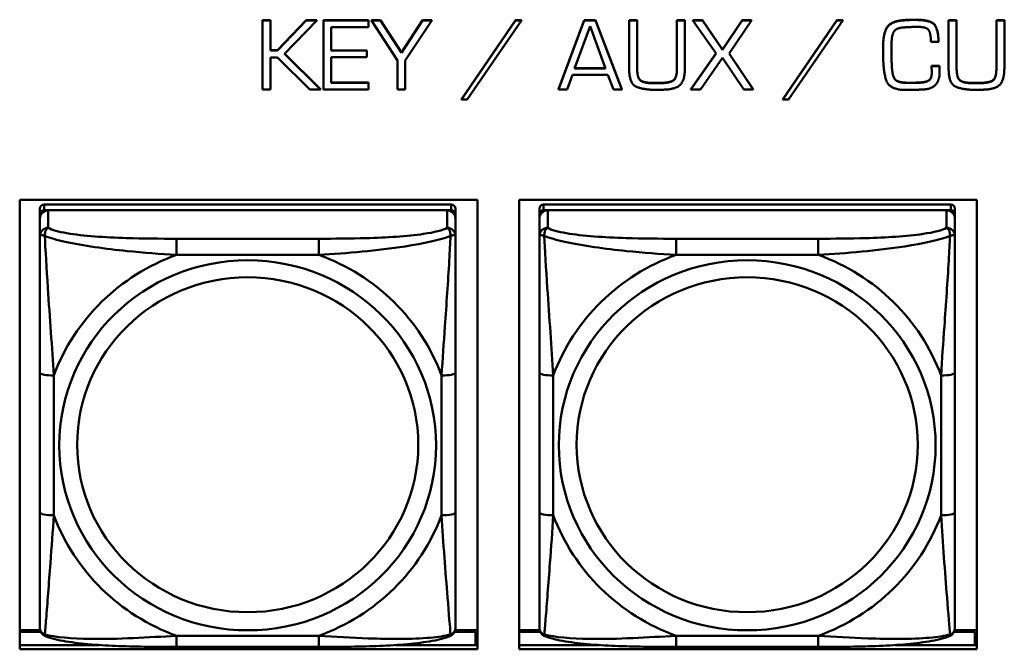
# Model space of a CAD drawing. Header units: inches. Extents: x 0.8 to 72.9, y -7.8 to 49.3.
# Tile 130 of 256: x 43.2 to 44.6, y 14 to 14.9. Entities that reach past the tile are written whole.
import ezdxf

# ---------------------------------------------------------------- set-up
doc = ezdxf.new("R2010")
doc.units = ezdxf.units.IN
doc.header["$MEASUREMENT"] = 0
doc.layers.add('Visible Edges(ROSSANSI)', color=7, linetype='Continuous', lineweight=50)
doc.layers.add('Visible Tangent Edges(ROSSANSI)', color=7, linetype='Continuous', lineweight=50)

msp = doc.modelspace()

# ---------------------------------------------------------------- linework, layer by layer
at = {"layer": 'Visible Edges(ROSSANSI)'}
for p, q in [((43.5071, 14.9025), (43.5071, 14.9021)), ((43.5071, 14.9025), (43.5185, 14.9025)), ((43.5071, 14.9021), (43.5071, 14.804)), ((43.5185, 14.9021), (43.5071, 14.9021)), ((43.5185, 14.9025), (43.5185, 14.9021)), ((43.5185, 14.8594), (43.5185, 14.9021)), ((43.5284, 14.8598), (43.5692, 14.9025)), ((43.5692, 14.9021), (43.5284, 14.8594)), ((43.5383, 14.8546), (43.5841, 14.9021)), ((43.5692, 14.9025), (43.5692, 14.9021)), ((43.5692, 14.9025), (43.5841, 14.9025)), ((43.5841, 14.9021), (43.5692, 14.9021)), ((43.5841, 14.9025), (43.5841, 14.9021)), ((43.5936, 14.9025), (43.5936, 14.9021)), ((43.5936, 14.9025), (43.6578, 14.9025)), ((43.5936, 14.9021), (43.5936, 14.804)), ((43.6578, 14.9021), (43.5936, 14.9021)), ((43.6045, 14.8923), (43.6578, 14.8923)), ((43.6045, 14.8591), (43.6045, 14.8923)), ((43.6578, 14.9025), (43.6578, 14.9021)), ((43.6578, 14.8923), (43.6578, 14.9021)), ((43.6619, 14.9025), (43.6619, 14.9021)), ((43.6619, 14.9025), (43.675, 14.9025)), ((43.6619, 14.9021), (43.6987, 14.845)), ((43.675, 14.9021), (43.6619, 14.9021)), ((43.675, 14.9025), (43.675, 14.9021)), ((43.675, 14.9025), (43.7047, 14.8566)), ((43.7047, 14.8562), (43.675, 14.9021)), ((43.7047, 14.8566), (43.7343, 14.9025)), ((43.7343, 14.9021), (43.7047, 14.8562)), ((43.7099, 14.845), (43.7477, 14.9021)), ((43.7343, 14.9025), (43.7343, 14.9021)), ((43.7343, 14.9025), (43.7477, 14.9025)), ((43.7477, 14.9021), (43.7343, 14.9021)), ((43.7477, 14.9025), (43.7477, 14.9021)), ((43.7897, 14.7899), (43.8668, 14.9025)), ((43.8668, 14.9021), (43.7897, 14.7895)), ((43.7978, 14.7895), (43.8752, 14.9021)), ((43.8668, 14.9025), (43.8668, 14.9021)), ((43.8668, 14.9025), (43.8752, 14.9025)), ((43.8752, 14.9021), (43.8668, 14.9021)), ((43.8752, 14.9025), (43.8752, 14.9021)), ((43.928, 14.8043), (43.9644, 14.9025)), ((43.9644, 14.9021), (43.928, 14.804)), ((43.9506, 14.8337), (43.9726, 14.894)), ((43.9644, 14.9025), (43.9644, 14.9021)), ((43.9644, 14.9025), (43.9805, 14.9025)), ((43.9805, 14.9021), (43.9644, 14.9021)), ((43.9726, 14.894), (43.9948, 14.8337)), ((43.9805, 14.9025), (43.9805, 14.9021)), ((43.9805, 14.9025), (44.0178, 14.8043)), ((44.0178, 14.804), (43.9805, 14.9021)), ((44.0282, 14.9025), (44.0282, 14.9021)), ((44.0282, 14.9025), (44.0396, 14.9025)), ((44.0282, 14.9021), (44.0282, 14.8334)), ((44.0396, 14.9021), (44.0282, 14.9021)), ((44.0396, 14.9025), (44.0396, 14.9021)), ((44.0396, 14.8334), (44.0396, 14.9021)), ((44.0961, 14.9025), (44.0961, 14.9021)), ((44.0961, 14.9025), (44.1074, 14.9025)), ((44.0961, 14.9021), (44.0961, 14.8334)), ((44.1074, 14.9021), (44.0961, 14.9021)), ((44.1074, 14.9025), (44.1074, 14.9021)), ((44.1074, 14.8334), (44.1074, 14.9021)), ((44.1188, 14.9025), (44.1188, 14.9021)), ((44.1188, 14.9025), (44.1325, 14.9025)), ((44.1188, 14.9021), (44.1517, 14.8548)), ((44.1325, 14.9021), (44.1188, 14.9021)), ((44.1325, 14.9025), (44.1325, 14.9021)), ((44.1325, 14.9025), (44.1608, 14.8606)), ((44.1608, 14.8602), (44.1325, 14.9021)), ((44.1608, 14.8606), (44.1889, 14.9025)), ((44.1889, 14.9021), (44.1608, 14.8602)), ((44.1703, 14.8548), (44.202, 14.9021)), ((44.1889, 14.9025), (44.1889, 14.9021)), ((44.1889, 14.9025), (44.202, 14.9025)), ((44.202, 14.9021), (44.1889, 14.9021)), ((44.202, 14.9025), (44.202, 14.9021)), ((44.2465, 14.7899), (44.3236, 14.9025)), ((44.3236, 14.9021), (44.2465, 14.7895)), ((44.2547, 14.7895), (44.3321, 14.9021)), ((44.3236, 14.9025), (44.3236, 14.9021)), ((44.3236, 14.9025), (44.3321, 14.9025)), ((44.3321, 14.9021), (44.3236, 14.9021)), ((44.3321, 14.9025), (44.3321, 14.9021)), ((44.4823, 14.9025), (44.4823, 14.9021)), ((44.4823, 14.9025), (44.4937, 14.9025)), ((44.4823, 14.9021), (44.4823, 14.8334)), ((44.4937, 14.9021), (44.4823, 14.9021)), ((44.4937, 14.9025), (44.4937, 14.9021)), ((44.4937, 14.8334), (44.4937, 14.9021)), ((44.5502, 14.9025), (44.5502, 14.9021)), ((44.5502, 14.9025), (44.5615, 14.9025)), ((44.5502, 14.9021), (44.5502, 14.8334)), ((44.5615, 14.9021), (44.5502, 14.9021)), ((44.5615, 14.9025), (44.5615, 14.9021)), ((44.5615, 14.8334), (44.5615, 14.9021)), ((44.3894, 14.8688), (44.3894, 14.8684)), ((44.3894, 14.8684), (44.3894, 14.8531)), ((44.4012, 14.8674), (44.4012, 14.8691)), ((44.4012, 14.8677), (44.4013, 14.852)), ((44.4013, 14.8516), (44.4012, 14.8674)), ((44.4571, 14.8714), (44.4682, 14.8714)), ((44.4682, 14.8717), (44.4682, 14.8714)), ((43.5185, 14.8598), (43.5284, 14.8598)), ((43.5284, 14.8594), (43.5185, 14.8594)), ((43.5185, 14.8495), (43.5284, 14.8495)), ((43.5185, 14.804), (43.5185, 14.8495)), ((43.5284, 14.8598), (43.5284, 14.8594)), ((43.5284, 14.8495), (43.5741, 14.804)), ((43.5894, 14.804), (43.5383, 14.8546)), ((43.5385, 14.8548), (43.5894, 14.8043)), ((43.6045, 14.8595), (43.6555, 14.8595)), ((43.6555, 14.8591), (43.6045, 14.8591)), ((43.6045, 14.8498), (43.6555, 14.8498)), ((43.6045, 14.8134), (43.6045, 14.8498)), ((43.6555, 14.8595), (43.6555, 14.8591)), ((43.6555, 14.8498), (43.6555, 14.8591)), ((43.7047, 14.8566), (43.7047, 14.8562)), ((44.116, 14.8043), (44.1516, 14.855)), ((44.1517, 14.8548), (44.116, 14.804)), ((44.1608, 14.8606), (44.1608, 14.8602)), ((44.2046, 14.804), (44.1703, 14.8548)), ((44.1704, 14.855), (44.2046, 14.8043)), ((44.4013, 14.852), (44.4013, 14.8516)), ((44.4013, 14.8465), (44.4013, 14.8516)), ((43.6987, 14.845), (43.6987, 14.804)), ((43.7099, 14.804), (43.7099, 14.845)), ((44.1298, 14.804), (44.1608, 14.849)), ((44.1608, 14.849), (44.1912, 14.804)), ((44.4581, 14.8376), (44.4581, 14.8372)), ((44.4581, 14.8376), (44.4692, 14.8376)), ((44.4692, 14.8372), (44.4581, 14.8372)), ((44.4692, 14.8376), (44.4692, 14.8372)), ((43.94, 14.804), (43.9476, 14.8247)), ((43.9476, 14.8247), (43.9981, 14.8247)), ((43.9948, 14.8337), (43.9506, 14.8337)), ((43.9507, 14.8341), (43.9947, 14.8341)), ((43.9981, 14.8247), (44.0059, 14.804)), ((44.4581, 14.8349), (44.4581, 14.8345)), ((44.4695, 14.8286), (44.4695, 14.8282)), ((43.6045, 14.8138), (43.6578, 14.8138)), ((43.6578, 14.8134), (43.6045, 14.8134)), ((43.6578, 14.8138), (43.6578, 14.8134)), ((43.6578, 14.804), (43.6578, 14.8134)), ((44.0613, 14.8133), (44.0722, 14.8133)), ((44.0722, 14.8129), (44.0613, 14.8129)), ((44.4052, 14.8198), (44.4052, 14.8194)), ((44.4187, 14.8138), (44.4187, 14.8134)), ((44.444, 14.8141), (44.444, 14.8137)), ((44.5154, 14.8133), (44.5264, 14.8133)), ((44.5264, 14.8129), (44.5154, 14.8129)), ((43.5071, 14.804), (43.5185, 14.804)), ((43.5741, 14.804), (43.5894, 14.804)), ((43.5894, 14.8043), (43.5894, 14.804)), ((43.5936, 14.804), (43.6578, 14.804)), ((43.6987, 14.804), (43.7099, 14.804)), ((43.928, 14.8043), (43.928, 14.804)), ((43.928, 14.804), (43.94, 14.804)), ((44.0059, 14.804), (44.0178, 14.804)), ((44.0178, 14.8043), (44.0178, 14.804)), ((44.116, 14.8043), (44.116, 14.804)), ((44.116, 14.804), (44.1298, 14.804)), ((44.1912, 14.804), (44.2046, 14.804)), ((44.2046, 14.8043), (44.2046, 14.804)), ((44.4174, 14.8033), (44.4313, 14.8035)), ((43.7897, 14.7899), (43.7897, 14.7895)), ((43.7897, 14.7895), (43.7978, 14.7895)), ((44.2465, 14.7899), (44.2465, 14.7895)), ((44.2465, 14.7895), (44.2547, 14.7895)), ((43.1619, 14.0083), (43.1619, 14.647)), ((43.1619, 14.647), (43.8125, 14.647)), ((43.7753, 14.6404), (43.1966, 14.6404)), ((43.8125, 14.647), (43.8125, 14.0083)), ((43.8719, 14.0083), (43.8719, 14.647)), ((43.8719, 14.647), (44.5225, 14.647)), ((44.4853, 14.6404), (43.9066, 14.6404)), ((44.5225, 14.647), (44.5225, 14.0083)), ((43.1907, 14.6346), (43.1907, 14.6264)), ((43.1907, 14.6206), (43.1907, 14.6264)), ((43.1966, 14.6322), (43.7753, 14.6322)), ((43.7694, 14.6322), (43.2025, 14.6322)), ((43.7812, 14.6264), (43.7812, 14.6346)), ((43.7812, 14.6264), (43.7812, 14.6206)), ((43.9007, 14.6346), (43.9007, 14.6264)), ((43.9007, 14.6206), (43.9007, 14.6264)), ((43.9066, 14.6322), (44.4853, 14.6322)), ((44.4794, 14.6322), (43.9125, 14.6322)), ((44.4912, 14.6264), (44.4912, 14.6346)), ((44.4912, 14.6264), (44.4912, 14.6206)), ((43.1907, 14.6206), (43.1907, 14.5957)), ((43.7812, 14.5957), (43.7812, 14.6206)), ((43.9007, 14.6206), (43.9007, 14.5957)), ((44.4912, 14.5957), (44.4912, 14.6206)), ((43.1907, 14.4012), (43.1907, 14.2026)), ((43.7812, 14.2026), (43.7812, 14.4012)), ((43.9007, 14.4012), (43.9007, 14.2026)), ((44.4912, 14.2026), (44.4912, 14.4012)), ((43.1911, 14.0355), (43.1619, 14.0355)), ((43.1619, 14.0332), (43.192, 14.0332)), ((43.78, 14.0332), (43.8097, 14.0332)), ((43.8125, 14.0355), (43.7808, 14.0355)), ((43.8097, 14.0332), (43.8097, 14.0144)), ((43.8125, 14.0253), (43.8097, 14.0253)), ((43.9011, 14.0355), (43.8719, 14.0355)), ((43.8719, 14.0332), (43.902, 14.0332)), ((44.49, 14.0332), (44.5197, 14.0332)), ((44.5225, 14.0355), (44.4908, 14.0355)), ((44.5197, 14.0332), (44.5197, 14.0144)), ((44.5225, 14.0253), (44.5197, 14.0253)), ((43.1619, 14.0144), (43.2754, 14.0144)), ((43.5871, 14.0116), (43.3848, 14.0116)), ((43.6965, 14.0144), (43.8125, 14.0144)), ((43.8719, 14.0144), (43.9854, 14.0144)), ((44.2971, 14.0116), (44.0948, 14.0116)), ((44.4065, 14.0144), (44.5225, 14.0144)), ((43.8125, 14.0083), (43.1619, 14.0083)), ((44.5225, 14.0083), (43.8719, 14.0083))]:
    msp.add_line(p, q, dxfattribs=at)
for centre, major_axis, start_param, end_param in [((43.1966, 14.6346), (-0.00591, 0), 4.712389, 6.283185), ((43.7753, 14.6346), (0.00591, 0), 0, 1.570796), ((43.9066, 14.6346), (-0.00591, 0), 4.712389, 6.283185), ((44.4853, 14.6346), (0.00591, 0), 0, 1.570796), ((43.2025, 14.6206), (-0.0118, 0), 4.712389, 6.283185), ((43.1966, 14.6264), (-0.00591, 0), 4.712389, 6.283185), ((43.7694, 14.6206), (0.0118, 0), 0, 1.570796), ((43.7753, 14.6264), (0.00591, 0), 0, 1.570796), ((43.9125, 14.6206), (-0.0118, 0), 4.712389, 6.283185), ((43.9066, 14.6264), (-0.00591, 0), 4.712389, 6.283185), ((44.4794, 14.6206), (0.0118, 0), 0, 1.570796), ((44.4853, 14.6264), (0.00591, 0), 0, 1.570796)]:
    msp.add_ellipse(centre, major_axis=major_axis, ratio=0.981793, start_param=start_param, end_param=end_param, dxfattribs=at)
for points in [[(44.3894, 14.8688), (44.3894, 14.8828), (44.3995, 14.9004), (44.4149, 14.9021)], [(44.4149, 14.9017), (44.3995, 14.9), (44.3894, 14.8824), (44.3894, 14.8684)], [(44.4012, 14.8691), (44.4012, 14.8797), (44.407, 14.8913), (44.4181, 14.892)], [(44.4149, 14.9021), (44.4174, 14.9023), (44.4223, 14.9028), (44.4247, 14.9029)], [(44.4247, 14.9025), (44.4223, 14.9024), (44.4174, 14.9019), (44.4149, 14.9017)], [(44.4181, 14.892), (44.4233, 14.8925), (44.434, 14.8928), (44.4393, 14.8928)], [(44.4247, 14.9029), (44.4271, 14.9031), (44.4321, 14.9031), (44.4344, 14.9031)], [(44.4344, 14.9027), (44.4321, 14.9027), (44.4271, 14.9027), (44.4247, 14.9025)], [(44.4344, 14.9031), (44.4545, 14.9031), (44.4672, 14.892), (44.4682, 14.8717)], [(44.4682, 14.8714), (44.4672, 14.8916), (44.4545, 14.9027), (44.4344, 14.9027)], [(44.4393, 14.8928), (44.4517, 14.8928), (44.4571, 14.8824), (44.4571, 14.8714)], [(44.3894, 14.8531), (44.3894, 14.8521), (44.3894, 14.8502), (44.3894, 14.8492)], [(44.3894, 14.8492), (44.3894, 14.8486), (44.3894, 14.8475), (44.3894, 14.847)], [(44.3894, 14.847), (44.3896, 14.8314), (44.3968, 14.8047), (44.4174, 14.8033)], [(44.4013, 14.8469), (44.4013, 14.8445), (44.4014, 14.8393), (44.4016, 14.8367)], [(44.4016, 14.8364), (44.4014, 14.839), (44.4013, 14.8441), (44.4013, 14.8465)], [(44.4016, 14.8367), (44.4019, 14.8319), (44.4034, 14.8231), (44.4052, 14.8198)], [(44.4052, 14.8194), (44.4034, 14.8227), (44.4019, 14.8315), (44.4016, 14.8364)], [(44.4581, 14.8372), (44.4581, 14.8359), (44.4581, 14.8331), (44.4583, 14.8318)], [(44.4692, 14.8376), (44.4692, 14.8366), (44.4694, 14.8342), (44.4694, 14.8332)], [(44.4694, 14.8328), (44.4694, 14.8338), (44.4692, 14.8362), (44.4692, 14.8372)], [(44.0282, 14.8334), (44.0282, 14.812), (44.0493, 14.8033), (44.0676, 14.8033)], [(44.0396, 14.8337), (44.0396, 14.8211), (44.0487, 14.8133), (44.0613, 14.8133)], [(44.0613, 14.8129), (44.0487, 14.8129), (44.0396, 14.8207), (44.0396, 14.8334)], [(44.0722, 14.8133), (44.0856, 14.8133), (44.0961, 14.8204), (44.0961, 14.8337)], [(44.0961, 14.8334), (44.0961, 14.82), (44.0856, 14.8129), (44.0722, 14.8129)], [(44.0788, 14.8037), (44.0956, 14.8043), (44.1074, 14.8182), (44.1074, 14.8334)], [(44.444, 14.8141), (44.4507, 14.8146), (44.458, 14.8196), (44.4583, 14.8266)], [(44.4583, 14.8262), (44.458, 14.8192), (44.4507, 14.8142), (44.444, 14.8137)], [(44.4475, 14.804), (44.4592, 14.8049), (44.4695, 14.8175), (44.4695, 14.8282)], [(44.4583, 14.8318), (44.4583, 14.8303), (44.4583, 14.8275), (44.4583, 14.8262)], [(44.4694, 14.8332), (44.4694, 14.8321), (44.4695, 14.8298), (44.4695, 14.8286)], [(44.4695, 14.8282), (44.4695, 14.8294), (44.4694, 14.8317), (44.4694, 14.8328)], [(44.4823, 14.8334), (44.4823, 14.812), (44.5034, 14.8033), (44.5217, 14.8033)], [(44.4937, 14.8337), (44.4937, 14.8211), (44.5028, 14.8133), (44.5154, 14.8133)], [(44.5154, 14.8129), (44.5028, 14.8129), (44.4937, 14.8207), (44.4937, 14.8334)], [(44.5264, 14.8133), (44.5397, 14.8133), (44.5502, 14.8204), (44.5502, 14.8337)], [(44.5502, 14.8334), (44.5502, 14.82), (44.5397, 14.8129), (44.5264, 14.8129)], [(44.5329, 14.8037), (44.5497, 14.8043), (44.5615, 14.8182), (44.5615, 14.8334)], [(44.4052, 14.8198), (44.407, 14.8167), (44.4145, 14.8141), (44.4187, 14.8138)], [(44.4187, 14.8134), (44.4145, 14.8137), (44.407, 14.8163), (44.4052, 14.8194)], [(44.4187, 14.8138), (44.4203, 14.8136), (44.4236, 14.8135), (44.4251, 14.8135)], [(44.4251, 14.8131), (44.4236, 14.8131), (44.4203, 14.8133), (44.4187, 14.8134)], [(44.4251, 14.8135), (44.4299, 14.8135), (44.4394, 14.8136), (44.444, 14.8141)], [(44.444, 14.8137), (44.4394, 14.8133), (44.4299, 14.8131), (44.4251, 14.8131)], [(44.0676, 14.8033), (44.0704, 14.8033), (44.076, 14.8035), (44.0788, 14.8037)], [(44.4313, 14.8035), (44.4353, 14.8035), (44.4434, 14.8037), (44.4475, 14.804)], [(44.5217, 14.8033), (44.5246, 14.8033), (44.5301, 14.8035), (44.5329, 14.8037)]]:
    msp.add_open_spline(points, degree=2, dxfattribs=at)
for points, knots in [([(43.1907, 14.5957), (43.1907, 14.5866), (43.1907, 14.5713), (43.1907, 14.5541), (43.1907, 14.5277), (43.1907, 14.4974), (43.1907, 14.468), (43.1907, 14.4456), (43.1907, 14.4232), (43.1907, 14.4012)], [-0.7968224, -0.7968224, -0.7968224, -0.7968224, -0.6514613, -0.6514613, -0.6514613, -0.427691, -0.427691, -0.427691, -0.2569517, -0.2569517, -0.2569517, -0.2569517]), ([(43.7812, 14.4012), (43.7812, 14.4244), (43.7812, 14.4482), (43.7812, 14.4718), (43.7812, 14.503), (43.7812, 14.5352), (43.7812, 14.5621), (43.7812, 14.5759), (43.7812, 14.588), (43.7812, 14.5957)], [0.2569537, 0.2569537, 0.2569537, 0.2569537, 0.4371919, 0.4371919, 0.4371919, 0.6739428, 0.6739428, 0.6739428, 0.7963818, 0.7963818, 0.7963818, 0.7963818]), ([(43.9007, 14.5957), (43.9007, 14.5866), (43.9007, 14.5713), (43.9007, 14.5541), (43.9007, 14.5277), (43.9007, 14.4974), (43.9007, 14.468), (43.9007, 14.4456), (43.9007, 14.4232), (43.9007, 14.4012)], [-0.7968224, -0.7968224, -0.7968224, -0.7968224, -0.6514613, -0.6514613, -0.6514613, -0.427691, -0.427691, -0.427691, -0.2569517, -0.2569517, -0.2569517, -0.2569517]), ([(44.4912, 14.4012), (44.4912, 14.4244), (44.4912, 14.4482), (44.4912, 14.4718), (44.4912, 14.503), (44.4912, 14.5352), (44.4912, 14.5621), (44.4912, 14.5759), (44.4912, 14.588), (44.4912, 14.5957)], [0.2569537, 0.2569537, 0.2569537, 0.2569537, 0.4371919, 0.4371919, 0.4371919, 0.6739428, 0.6739428, 0.6739428, 0.7963818, 0.7963818, 0.7963818, 0.7963818]), ([(43.1907, 14.2026), (43.1907, 14.1794), (43.1907, 14.156), (43.1907, 14.1338), (43.1907, 14.1046), (43.1907, 14.0763), (43.1907, 14.0575), (43.1907, 14.0477), (43.1907, 14.0409), (43.1907, 14.0391)], [0.2569537, 0.2569537, 0.2569537, 0.2569537, 0.4371919, 0.4371919, 0.4371919, 0.6739428, 0.6739428, 0.6739428, 0.7963818, 0.7963818, 0.7963818, 0.7963818]), ([(43.7812, 14.0391), (43.7812, 14.0412), (43.7812, 14.0505), (43.7812, 14.0632), (43.7812, 14.0828), (43.7812, 14.1097), (43.7812, 14.1374), (43.7812, 14.1585), (43.7812, 14.1806), (43.7812, 14.2026)], [-0.7968224, -0.7968224, -0.7968224, -0.7968224, -0.6514613, -0.6514613, -0.6514613, -0.427691, -0.427691, -0.427691, -0.2569517, -0.2569517, -0.2569517, -0.2569517]), ([(43.9007, 14.2026), (43.9007, 14.1794), (43.9007, 14.156), (43.9007, 14.1338), (43.9007, 14.1046), (43.9007, 14.0763), (43.9007, 14.0575), (43.9007, 14.0477), (43.9007, 14.0409), (43.9007, 14.0391)], [0.2569537, 0.2569537, 0.2569537, 0.2569537, 0.4371919, 0.4371919, 0.4371919, 0.6739428, 0.6739428, 0.6739428, 0.7963818, 0.7963818, 0.7963818, 0.7963818]), ([(44.4912, 14.0391), (44.4912, 14.0412), (44.4912, 14.0505), (44.4912, 14.0632), (44.4912, 14.0828), (44.4912, 14.1097), (44.4912, 14.1374), (44.4912, 14.1585), (44.4912, 14.1806), (44.4912, 14.2026)], [-0.7968224, -0.7968224, -0.7968224, -0.7968224, -0.6514613, -0.6514613, -0.6514613, -0.427691, -0.427691, -0.427691, -0.2569517, -0.2569517, -0.2569517, -0.2569517]), ([(43.1987, 14.0268), (43.1977, 14.0272), (43.1966, 14.0278), (43.1946, 14.0294), (43.1937, 14.0303), (43.1924, 14.0323), (43.1919, 14.0333), (43.1912, 14.0352), (43.191, 14.0361), (43.1907, 14.0377), (43.1907, 14.0384), (43.1907, 14.0391)], [0.02510739, 0.02510739, 0.02510739, 0.02510739, 0.03073999, 0.03073999, 0.03637259, 0.03637259, 0.0420052, 0.0420052, 0.0476378, 0.0476378, 0.0532704, 0.0532704, 0.0532704, 0.0532704]), ([(43.7732, 14.0268), (43.7743, 14.0272), (43.7753, 14.0278), (43.7773, 14.0294), (43.7782, 14.0303), (43.7795, 14.0323), (43.78, 14.0333), (43.7807, 14.0352), (43.7809, 14.0361), (43.7812, 14.0377), (43.7812, 14.0384), (43.7812, 14.0391)], [0.02510739, 0.02510739, 0.02510739, 0.02510739, 0.03073999, 0.03073999, 0.03637259, 0.03637259, 0.0420052, 0.0420052, 0.0476378, 0.0476378, 0.0532704, 0.0532704, 0.0532704, 0.0532704]), ([(43.9087, 14.0268), (43.9077, 14.0272), (43.9066, 14.0278), (43.9046, 14.0294), (43.9037, 14.0303), (43.9024, 14.0323), (43.9019, 14.0333), (43.9012, 14.0352), (43.901, 14.0361), (43.9007, 14.0377), (43.9007, 14.0384), (43.9007, 14.0391)], [0.02510739, 0.02510739, 0.02510739, 0.02510739, 0.03073999, 0.03073999, 0.03637259, 0.03637259, 0.0420052, 0.0420052, 0.0476378, 0.0476378, 0.0532704, 0.0532704, 0.0532704, 0.0532704]), ([(44.4832, 14.0268), (44.4843, 14.0272), (44.4853, 14.0278), (44.4873, 14.0294), (44.4882, 14.0303), (44.4895, 14.0323), (44.49, 14.0333), (44.4907, 14.0352), (44.4909, 14.0361), (44.4912, 14.0377), (44.4912, 14.0384), (44.4912, 14.0391)], [0.02510739, 0.02510739, 0.02510739, 0.02510739, 0.03073999, 0.03073999, 0.03637259, 0.03637259, 0.0420052, 0.0420052, 0.0476378, 0.0476378, 0.0532704, 0.0532704, 0.0532704, 0.0532704]), ([(43.3848, 14.0116), (43.3713, 14.0116), (43.3576, 14.0117), (43.3303, 14.0121), (43.3167, 14.0124), (43.2899, 14.0135), (43.2766, 14.0142), (43.2509, 14.0163), (43.2387, 14.0177), (43.2166, 14.0213), (43.2072, 14.0233), (43.1987, 14.0268)], [0.2569517, 0.2569517, 0.2569517, 0.2569517, 0.3597049, 0.3597049, 0.4624581, 0.4624581, 0.5652112, 0.5652112, 0.6679644, 0.6679644, 0.7707176, 0.7707176, 0.7707176, 0.7707176]), ([(43.7732, 14.0268), (43.7648, 14.0233), (43.7553, 14.0213), (43.7332, 14.0177), (43.721, 14.0163), (43.6953, 14.0142), (43.682, 14.0135), (43.6552, 14.0124), (43.6416, 14.0121), (43.6143, 14.0117), (43.6006, 14.0116), (43.5871, 14.0116)], [-0.7703505, -0.7703505, -0.7703505, -0.7703505, -0.6676711, -0.6676711, -0.5649918, -0.5649918, -0.4623124, -0.4623124, -0.3596331, -0.3596331, -0.2569537, -0.2569537, -0.2569537, -0.2569537]), ([(44.0948, 14.0116), (44.0813, 14.0116), (44.0676, 14.0117), (44.0403, 14.0121), (44.0267, 14.0124), (43.9999, 14.0135), (43.9866, 14.0142), (43.9609, 14.0163), (43.9487, 14.0177), (43.9266, 14.0213), (43.9172, 14.0233), (43.9087, 14.0268)], [0.2569517, 0.2569517, 0.2569517, 0.2569517, 0.3597049, 0.3597049, 0.4624581, 0.4624581, 0.5652112, 0.5652112, 0.6679644, 0.6679644, 0.7707176, 0.7707176, 0.7707176, 0.7707176]), ([(44.4832, 14.0268), (44.4748, 14.0233), (44.4653, 14.0213), (44.4432, 14.0177), (44.431, 14.0163), (44.4053, 14.0142), (44.392, 14.0135), (44.3652, 14.0124), (44.3516, 14.0121), (44.3243, 14.0117), (44.3106, 14.0116), (44.2971, 14.0116)], [-0.7703505, -0.7703505, -0.7703505, -0.7703505, -0.6676711, -0.6676711, -0.5649918, -0.5649918, -0.4623124, -0.4623124, -0.3596331, -0.3596331, -0.2569537, -0.2569537, -0.2569537, -0.2569537])]:
    msp.add_open_spline(points, degree=3, knots=knots, dxfattribs=at)
at = {"layer": 'Visible Tangent Edges(ROSSANSI)'}
for p, q in [((44.4149, 14.9021), (44.4149, 14.9017)), ((44.4247, 14.9029), (44.4247, 14.9025)), ((44.4344, 14.9031), (44.4344, 14.9027)), ((44.4016, 14.8367), (44.4016, 14.8364)), ((44.4694, 14.8332), (44.4694, 14.8328)), ((44.0613, 14.8133), (44.0613, 14.8129)), ((44.0722, 14.8133), (44.0722, 14.8129)), ((44.4251, 14.8135), (44.4251, 14.8131)), ((44.5154, 14.8133), (44.5154, 14.8129)), ((44.5264, 14.8133), (44.5264, 14.8129)), ((43.1966, 14.6322), (43.1966, 14.6404)), ((43.7753, 14.6404), (43.7753, 14.6322)), ((43.9066, 14.6322), (43.9066, 14.6404)), ((44.4853, 14.6404), (44.4853, 14.6322)), ((43.2025, 14.6073), (43.2025, 14.6322)), ((43.7694, 14.6322), (43.7694, 14.6073)), ((43.9125, 14.6073), (43.9125, 14.6322)), ((44.4794, 14.6322), (44.4794, 14.6073)), ((43.3848, 14.5918), (43.3848, 14.5687)), ((43.5871, 14.5918), (43.3848, 14.5918)), ((43.5871, 14.5918), (43.5871, 14.5687)), ((44.0948, 14.5918), (44.0948, 14.5687)), ((44.2971, 14.5918), (44.0948, 14.5918)), ((44.2971, 14.5918), (44.2971, 14.5687)), ((43.3848, 14.5687), (43.5871, 14.5687)), ((44.0948, 14.5687), (44.2971, 14.5687)), ((43.2104, 14.1989), (43.2104, 14.3975)), ((43.7616, 14.3975), (43.7616, 14.1989)), ((43.9204, 14.1989), (43.9204, 14.3975)), ((44.4716, 14.3975), (44.4716, 14.1989)), ((43.5871, 14.0276), (43.3848, 14.0276)), ((43.3848, 14.0116), (43.3848, 14.0276)), ((43.5871, 14.0116), (43.5871, 14.0276)), ((44.2971, 14.0276), (44.0948, 14.0276)), ((44.0948, 14.0116), (44.0948, 14.0276)), ((44.2971, 14.0116), (44.2971, 14.0276))]:
    msp.add_line(p, q, dxfattribs=at)
for centre, major_axis, ratio, start_param, end_param in [((43.2025, 14.5957), (-0.0118, 0), 0.981793, 4.712389, 6.283185), ((43.7694, 14.5957), (0.0118, 0), 0.981793, 0, 1.570796), ((43.9125, 14.5957), (-0.0118, 0), 0.981793, 4.712389, 6.283185), ((44.4794, 14.5957), (0.0118, 0), 0.981793, 0, 1.570796), ((43.486, 14.2982), (-0.2936, 0), 0.981793, 5.064156, 5.931419), ((43.486, 14.2982), (0.2936, 0), 0.981793, 0.351767, 1.21903), ((44.196, 14.2982), (-0.2936, 0), 0.981793, 5.064156, 5.931419), ((44.196, 14.2982), (0.2936, 0), 0.981793, 0.351767, 1.21903), ((43.2104, 14.4012), (-0.0197, 0), 0.189952, 0, 1.570796), ((43.7616, 14.4012), (0.0197, 0), 0.189952, 4.712389, 6.283185), ((43.9204, 14.4012), (-0.0197, 0), 0.189952, 0, 1.570796), ((44.4716, 14.4012), (0.0197, 0), 0.189952, 4.712389, 6.283185), ((43.2104, 14.2026), (-0.0197, 0), 0.189952, 0, 1.570796), ((43.486, 14.2982), (-0.2936, 0), 0.981793, 0.351767, 1.21903), ((43.486, 14.2982), (0.2936, 0), 0.981793, 5.064156, 5.931419), ((43.7616, 14.2026), (0.0197, 0), 0.189952, 4.712389, 6.283185), ((43.9204, 14.2026), (-0.0197, 0), 0.189952, 0, 1.570796), ((44.196, 14.2982), (-0.2936, 0), 0.981793, 0.351767, 1.21903), ((44.196, 14.2982), (0.2936, 0), 0.981793, 5.064156, 5.931419), ((44.4716, 14.2026), (0.0197, 0), 0.189952, 4.712389, 6.283185)]:
    msp.add_ellipse(centre, major_axis=major_axis, ratio=ratio, start_param=start_param, end_param=end_param, dxfattribs=at)
for centre, major_axis in [((43.486, 14.2982), (-0.2678, 0)), ((44.196, 14.2982), (-0.2678, 0)), ((43.486, 14.299), (-0.2424, 0)), ((44.196, 14.299), (-0.2424, 0))]:
    msp.add_ellipse(centre, major_axis=major_axis, ratio=0.981793, dxfattribs=at)
for points, knots in [([(43.1975, 14.5958), (43.1975, 14.5969), (43.1976, 14.5979), (43.1978, 14.5999), (43.198, 14.6009), (43.1984, 14.6023), (43.1986, 14.6028), (43.199, 14.6035), (43.1991, 14.6038), (43.1994, 14.6043), (43.1996, 14.6047), (43.2002, 14.6055), (43.2006, 14.6059), (43.2015, 14.6067), (43.202, 14.607), (43.2025, 14.6073)], [-0.00023197, -0.00023197, -0.00023197, -0.00023197, 0.00913095, 0.00913095, 0.01983142, 0.01983142, 0.02651922, 0.02651922, 0.02986312, 0.02986312, 0.03521335, 0.03521335, 0.04377373, 0.04377373, 0.0532704, 0.0532704, 0.0532704, 0.0532704]), ([(43.3848, 14.5918), (43.3612, 14.5918), (43.3372, 14.592), (43.3138, 14.5927), (43.2831, 14.5937), (43.2522, 14.5957), (43.229, 14.5997), (43.217, 14.6017), (43.2074, 14.6043), (43.2025, 14.6073)], [0.2569537, 0.2569537, 0.2569537, 0.2569537, 0.4371919, 0.4371919, 0.4371919, 0.6739428, 0.6739428, 0.6739428, 0.7963818, 0.7963818, 0.7963818, 0.7963818]), ([(43.7694, 14.6073), (43.7637, 14.6038), (43.7512, 14.6008), (43.736, 14.5986), (43.7126, 14.5952), (43.6834, 14.5935), (43.6544, 14.5926), (43.6322, 14.592), (43.6095, 14.5918), (43.5871, 14.5918)], [-0.7968224, -0.7968224, -0.7968224, -0.7968224, -0.6514613, -0.6514613, -0.6514613, -0.427691, -0.427691, -0.427691, -0.2569517, -0.2569517, -0.2569517, -0.2569517]), ([(43.7694, 14.6073), (43.77, 14.607), (43.7705, 14.6067), (43.7713, 14.6059), (43.7717, 14.6055), (43.7723, 14.6047), (43.7725, 14.6043), (43.7728, 14.6038), (43.773, 14.6035), (43.7733, 14.6028), (43.7735, 14.6023), (43.7739, 14.6009), (43.7741, 14.5999), (43.7744, 14.5979), (43.7744, 14.5969), (43.7744, 14.5958)], [-0.0532704, -0.0532704, -0.0532704, -0.0532704, -0.04377373, -0.04377373, -0.03521335, -0.03521335, -0.02986312, -0.02986312, -0.02651922, -0.02651922, -0.01983142, -0.01983142, -0.00913095, -0.00913095, 0.00023197, 0.00023197, 0.00023197, 0.00023197]), ([(43.9075, 14.5958), (43.9075, 14.5969), (43.9076, 14.5979), (43.9078, 14.5999), (43.908, 14.6009), (43.9084, 14.6023), (43.9086, 14.6028), (43.909, 14.6035), (43.9091, 14.6038), (43.9094, 14.6043), (43.9096, 14.6047), (43.9102, 14.6055), (43.9106, 14.6059), (43.9115, 14.6067), (43.912, 14.607), (43.9125, 14.6073)], [-0.00023197, -0.00023197, -0.00023197, -0.00023197, 0.00913095, 0.00913095, 0.01983142, 0.01983142, 0.02651922, 0.02651922, 0.02986312, 0.02986312, 0.03521335, 0.03521335, 0.04377373, 0.04377373, 0.0532704, 0.0532704, 0.0532704, 0.0532704]), ([(44.0948, 14.5918), (44.0712, 14.5918), (44.0472, 14.592), (44.0238, 14.5927), (43.9931, 14.5937), (43.9622, 14.5957), (43.939, 14.5997), (43.927, 14.6017), (43.9174, 14.6043), (43.9125, 14.6073)], [0.2569537, 0.2569537, 0.2569537, 0.2569537, 0.4371919, 0.4371919, 0.4371919, 0.6739428, 0.6739428, 0.6739428, 0.7963818, 0.7963818, 0.7963818, 0.7963818]), ([(44.4794, 14.6073), (44.4737, 14.6038), (44.4612, 14.6008), (44.446, 14.5986), (44.4226, 14.5952), (44.3934, 14.5935), (44.3644, 14.5926), (44.3422, 14.592), (44.3195, 14.5918), (44.2971, 14.5918)], [-0.7968224, -0.7968224, -0.7968224, -0.7968224, -0.6514613, -0.6514613, -0.6514613, -0.427691, -0.427691, -0.427691, -0.2569517, -0.2569517, -0.2569517, -0.2569517]), ([(44.4794, 14.6073), (44.48, 14.607), (44.4805, 14.6067), (44.4813, 14.6059), (44.4817, 14.6055), (44.4823, 14.6047), (44.4825, 14.6043), (44.4828, 14.6038), (44.483, 14.6035), (44.4833, 14.6028), (44.4835, 14.6023), (44.4839, 14.6009), (44.4841, 14.5999), (44.4844, 14.5979), (44.4844, 14.5969), (44.4844, 14.5958)], [-0.0532704, -0.0532704, -0.0532704, -0.0532704, -0.04377373, -0.04377373, -0.03521335, -0.03521335, -0.02986312, -0.02986312, -0.02651922, -0.02651922, -0.01983142, -0.01983142, -0.00913095, -0.00913095, 0.00023197, 0.00023197, 0.00023197, 0.00023197]), ([(43.1907, 14.5957), (43.1907, 14.5959), (43.1908, 14.5962), (43.191, 14.5965), (43.1912, 14.5966), (43.1916, 14.5968), (43.1917, 14.5968), (43.1921, 14.5969), (43.1922, 14.5969), (43.1926, 14.5969), (43.1929, 14.5969), (43.1938, 14.5968), (43.1945, 14.5967), (43.1959, 14.5963), (43.1967, 14.5961), (43.1975, 14.5958)], [-0.0532704, -0.0532704, -0.0532704, -0.0532704, -0.04377373, -0.04377373, -0.03521335, -0.03521335, -0.02986312, -0.02986312, -0.02651922, -0.02651922, -0.01983142, -0.01983142, -0.00913095, -0.00913095, 0.00023197, 0.00023197, 0.00023197, 0.00023197]), ([(43.1975, 14.5958), (43.2052, 14.5928), (43.2152, 14.5899), (43.2522, 14.5818), (43.284, 14.5775), (43.3382, 14.5719), (43.3614, 14.5701), (43.3848, 14.5687)], [-0.7478145, -0.7478145, -0.7478145, -0.7478145, -0.6493253, -0.6493253, -0.427691, -0.427691, -0.2569537, -0.2569537, -0.2569537, -0.2569537]), ([(43.2104, 14.3975), (43.208, 14.4372), (43.2047, 14.4793), (43.2001, 14.5493), (43.1985, 14.5768), (43.1975, 14.5958)], [0.2569517, 0.2569517, 0.2569517, 0.2569517, 0.5559983, 0.5559983, 0.7482818, 0.7482818, 0.7482818, 0.7482818]), ([(43.5871, 14.5687), (43.6276, 14.5711), (43.67, 14.5748), (43.7356, 14.5849), (43.76, 14.59), (43.7744, 14.5958)], [0.2569517, 0.2569517, 0.2569517, 0.2569517, 0.5559983, 0.5559983, 0.7482818, 0.7482818, 0.7482818, 0.7482818]), ([(43.7744, 14.5958), (43.7739, 14.5858), (43.7732, 14.5737), (43.7708, 14.5316), (43.7685, 14.4984), (43.7646, 14.4434), (43.763, 14.4204), (43.7616, 14.3975)], [-0.7478145, -0.7478145, -0.7478145, -0.7478145, -0.6493253, -0.6493253, -0.427691, -0.427691, -0.2569537, -0.2569537, -0.2569537, -0.2569537]), ([(43.7744, 14.5958), (43.7752, 14.5961), (43.776, 14.5963), (43.7774, 14.5967), (43.7781, 14.5968), (43.779, 14.5969), (43.7793, 14.5969), (43.7797, 14.5969), (43.7799, 14.5969), (43.7802, 14.5968), (43.7804, 14.5968), (43.7807, 14.5966), (43.7809, 14.5965), (43.7812, 14.5962), (43.7812, 14.5959), (43.7812, 14.5957)], [-0.00023197, -0.00023197, -0.00023197, -0.00023197, 0.00913095, 0.00913095, 0.01983142, 0.01983142, 0.02651922, 0.02651922, 0.02986312, 0.02986312, 0.03521335, 0.03521335, 0.04377373, 0.04377373, 0.0532704, 0.0532704, 0.0532704, 0.0532704]), ([(43.9007, 14.5957), (43.9007, 14.5959), (43.9008, 14.5962), (43.901, 14.5965), (43.9012, 14.5966), (43.9016, 14.5968), (43.9017, 14.5968), (43.9021, 14.5969), (43.9022, 14.5969), (43.9026, 14.5969), (43.9029, 14.5969), (43.9038, 14.5968), (43.9045, 14.5967), (43.9059, 14.5963), (43.9067, 14.5961), (43.9075, 14.5958)], [-0.0532704, -0.0532704, -0.0532704, -0.0532704, -0.04377373, -0.04377373, -0.03521335, -0.03521335, -0.02986312, -0.02986312, -0.02651922, -0.02651922, -0.01983142, -0.01983142, -0.00913095, -0.00913095, 0.00023197, 0.00023197, 0.00023197, 0.00023197]), ([(43.9075, 14.5958), (43.9152, 14.5928), (43.9252, 14.5899), (43.9622, 14.5818), (43.994, 14.5775), (44.0482, 14.5719), (44.0714, 14.5701), (44.0948, 14.5687)], [-0.7478145, -0.7478145, -0.7478145, -0.7478145, -0.6493253, -0.6493253, -0.427691, -0.427691, -0.2569537, -0.2569537, -0.2569537, -0.2569537]), ([(43.9204, 14.3975), (43.918, 14.4372), (43.9147, 14.4793), (43.9101, 14.5493), (43.9085, 14.5768), (43.9075, 14.5958)], [0.2569517, 0.2569517, 0.2569517, 0.2569517, 0.5559983, 0.5559983, 0.7482818, 0.7482818, 0.7482818, 0.7482818]), ([(44.2971, 14.5687), (44.3376, 14.5711), (44.38, 14.5748), (44.4456, 14.5849), (44.47, 14.59), (44.4844, 14.5958)], [0.2569517, 0.2569517, 0.2569517, 0.2569517, 0.5559983, 0.5559983, 0.7482818, 0.7482818, 0.7482818, 0.7482818]), ([(44.4844, 14.5958), (44.4839, 14.5858), (44.4832, 14.5737), (44.4808, 14.5316), (44.4785, 14.4984), (44.4746, 14.4434), (44.473, 14.4204), (44.4716, 14.3975)], [-0.7478145, -0.7478145, -0.7478145, -0.7478145, -0.6493253, -0.6493253, -0.427691, -0.427691, -0.2569537, -0.2569537, -0.2569537, -0.2569537]), ([(44.4844, 14.5958), (44.4852, 14.5961), (44.486, 14.5963), (44.4874, 14.5967), (44.4881, 14.5968), (44.489, 14.5969), (44.4893, 14.5969), (44.4897, 14.5969), (44.4899, 14.5969), (44.4902, 14.5968), (44.4904, 14.5968), (44.4907, 14.5966), (44.4909, 14.5965), (44.4912, 14.5962), (44.4912, 14.5959), (44.4912, 14.5957)], [-0.00023197, -0.00023197, -0.00023197, -0.00023197, 0.00913095, 0.00913095, 0.01983142, 0.01983142, 0.02651922, 0.02651922, 0.02986312, 0.02986312, 0.03521335, 0.03521335, 0.04377373, 0.04377373, 0.0532704, 0.0532704, 0.0532704, 0.0532704]), ([(43.1975, 14.0294), (43.198, 14.0345), (43.1987, 14.0421), (43.2012, 14.0727), (43.2034, 14.1018), (43.2073, 14.1533), (43.209, 14.1759), (43.2104, 14.1989)], [-0.7478145, -0.7478145, -0.7478145, -0.7478145, -0.6493253, -0.6493253, -0.427691, -0.427691, -0.2569537, -0.2569537, -0.2569537, -0.2569537]), ([(43.7616, 14.1989), (43.7639, 14.1591), (43.7672, 14.118), (43.7719, 14.0591), (43.7735, 14.0386), (43.7744, 14.0294)], [0.2569517, 0.2569517, 0.2569517, 0.2569517, 0.5559983, 0.5559983, 0.7482818, 0.7482818, 0.7482818, 0.7482818]), ([(43.9075, 14.0294), (43.908, 14.0345), (43.9087, 14.0421), (43.9112, 14.0727), (43.9134, 14.1018), (43.9173, 14.1533), (43.919, 14.1759), (43.9204, 14.1989)], [-0.7478145, -0.7478145, -0.7478145, -0.7478145, -0.6493253, -0.6493253, -0.427691, -0.427691, -0.2569537, -0.2569537, -0.2569537, -0.2569537]), ([(44.4716, 14.1989), (44.4739, 14.1591), (44.4772, 14.118), (44.4819, 14.0591), (44.4835, 14.0386), (44.4844, 14.0294)], [0.2569517, 0.2569517, 0.2569517, 0.2569517, 0.5559983, 0.5559983, 0.7482818, 0.7482818, 0.7482818, 0.7482818]), ([(43.1975, 14.0294), (43.1967, 14.0297), (43.1959, 14.03), (43.1945, 14.0308), (43.1938, 14.0314), (43.1929, 14.0323), (43.1926, 14.0327), (43.1922, 14.0333), (43.1921, 14.0336), (43.1917, 14.0341), (43.1916, 14.0345), (43.1912, 14.0355), (43.191, 14.0361), (43.1908, 14.0375), (43.1907, 14.0383), (43.1907, 14.0391)], [-0.00023197, -0.00023197, -0.00023197, -0.00023197, 0.00913095, 0.00913095, 0.01983142, 0.01983142, 0.02651922, 0.02651922, 0.02986312, 0.02986312, 0.03521335, 0.03521335, 0.04377373, 0.04377373, 0.0532704, 0.0532704, 0.0532704, 0.0532704]), ([(43.7812, 14.0391), (43.7812, 14.0383), (43.7812, 14.0375), (43.7809, 14.0361), (43.7807, 14.0355), (43.7804, 14.0345), (43.7802, 14.0341), (43.7799, 14.0336), (43.7797, 14.0333), (43.7793, 14.0327), (43.779, 14.0323), (43.7781, 14.0314), (43.7774, 14.0308), (43.776, 14.03), (43.7752, 14.0297), (43.7744, 14.0294)], [-0.0532704, -0.0532704, -0.0532704, -0.0532704, -0.04377373, -0.04377373, -0.03521335, -0.03521335, -0.02986312, -0.02986312, -0.02651922, -0.02651922, -0.01983142, -0.01983142, -0.00913095, -0.00913095, 0.00023197, 0.00023197, 0.00023197, 0.00023197]), ([(43.9075, 14.0294), (43.9067, 14.0297), (43.9059, 14.03), (43.9045, 14.0308), (43.9038, 14.0314), (43.9029, 14.0323), (43.9026, 14.0327), (43.9022, 14.0333), (43.9021, 14.0336), (43.9017, 14.0341), (43.9016, 14.0345), (43.9012, 14.0355), (43.901, 14.0361), (43.9008, 14.0375), (43.9007, 14.0383), (43.9007, 14.0391)], [-0.00023197, -0.00023197, -0.00023197, -0.00023197, 0.00913095, 0.00913095, 0.01983142, 0.01983142, 0.02651922, 0.02651922, 0.02986312, 0.02986312, 0.03521335, 0.03521335, 0.04377373, 0.04377373, 0.0532704, 0.0532704, 0.0532704, 0.0532704]), ([(44.4912, 14.0391), (44.4912, 14.0383), (44.4912, 14.0375), (44.4909, 14.0361), (44.4907, 14.0355), (44.4904, 14.0345), (44.4902, 14.0341), (44.4899, 14.0336), (44.4897, 14.0333), (44.4893, 14.0327), (44.489, 14.0323), (44.4881, 14.0314), (44.4874, 14.0308), (44.486, 14.03), (44.4852, 14.0297), (44.4844, 14.0294)], [-0.0532704, -0.0532704, -0.0532704, -0.0532704, -0.04377373, -0.04377373, -0.03521335, -0.03521335, -0.02986312, -0.02986312, -0.02651922, -0.02651922, -0.01983142, -0.01983142, -0.00913095, -0.00913095, 0.00023197, 0.00023197, 0.00023197, 0.00023197]), ([(43.1987, 14.0268), (43.1986, 14.0268), (43.1984, 14.0269), (43.198, 14.0273), (43.1978, 14.0276), (43.1976, 14.0284), (43.1975, 14.0289), (43.1975, 14.0294)], [-0.02510739, -0.02510739, -0.02510739, -0.02510739, -0.01983142, -0.01983142, -0.00913095, -0.00913095, 0.00023197, 0.00023197, 0.00023197, 0.00023197]), ([(43.3848, 14.0276), (43.3443, 14.0252), (43.302, 14.0225), (43.2363, 14.0235), (43.2119, 14.0254), (43.1975, 14.0294)], [0.2569517, 0.2569517, 0.2569517, 0.2569517, 0.5559983, 0.5559983, 0.7482818, 0.7482818, 0.7482818, 0.7482818]), ([(43.7744, 14.0294), (43.7667, 14.0274), (43.7567, 14.0258), (43.7197, 14.0225), (43.688, 14.0227), (43.6337, 14.0248), (43.6105, 14.0261), (43.5871, 14.0276)], [-0.7478145, -0.7478145, -0.7478145, -0.7478145, -0.6493253, -0.6493253, -0.427691, -0.427691, -0.2569537, -0.2569537, -0.2569537, -0.2569537]), ([(43.7744, 14.0294), (43.7744, 14.0289), (43.7744, 14.0284), (43.7741, 14.0276), (43.7739, 14.0273), (43.7735, 14.0269), (43.7734, 14.0268), (43.7732, 14.0268)], [-0.00023197, -0.00023197, -0.00023197, -0.00023197, 0.00913095, 0.00913095, 0.01983142, 0.01983142, 0.02510739, 0.02510739, 0.02510739, 0.02510739]), ([(43.9087, 14.0268), (43.9086, 14.0268), (43.9084, 14.0269), (43.908, 14.0273), (43.9078, 14.0276), (43.9076, 14.0284), (43.9075, 14.0289), (43.9075, 14.0294)], [-0.02510739, -0.02510739, -0.02510739, -0.02510739, -0.01983142, -0.01983142, -0.00913095, -0.00913095, 0.00023197, 0.00023197, 0.00023197, 0.00023197]), ([(44.0948, 14.0276), (44.0543, 14.0252), (44.012, 14.0225), (43.9463, 14.0235), (43.9219, 14.0254), (43.9075, 14.0294)], [0.2569517, 0.2569517, 0.2569517, 0.2569517, 0.5559983, 0.5559983, 0.7482818, 0.7482818, 0.7482818, 0.7482818]), ([(44.4844, 14.0294), (44.4767, 14.0274), (44.4667, 14.0258), (44.4297, 14.0225), (44.398, 14.0227), (44.3437, 14.0248), (44.3205, 14.0261), (44.2971, 14.0276)], [-0.7478145, -0.7478145, -0.7478145, -0.7478145, -0.6493253, -0.6493253, -0.427691, -0.427691, -0.2569537, -0.2569537, -0.2569537, -0.2569537]), ([(44.4844, 14.0294), (44.4844, 14.0289), (44.4844, 14.0284), (44.4841, 14.0276), (44.4839, 14.0273), (44.4835, 14.0269), (44.4834, 14.0268), (44.4832, 14.0268)], [-0.00023197, -0.00023197, -0.00023197, -0.00023197, 0.00913095, 0.00913095, 0.01983142, 0.01983142, 0.02510739, 0.02510739, 0.02510739, 0.02510739])]:
    msp.add_open_spline(points, degree=3, knots=knots, dxfattribs=at)

doc.saveas('drawing.dxf')
